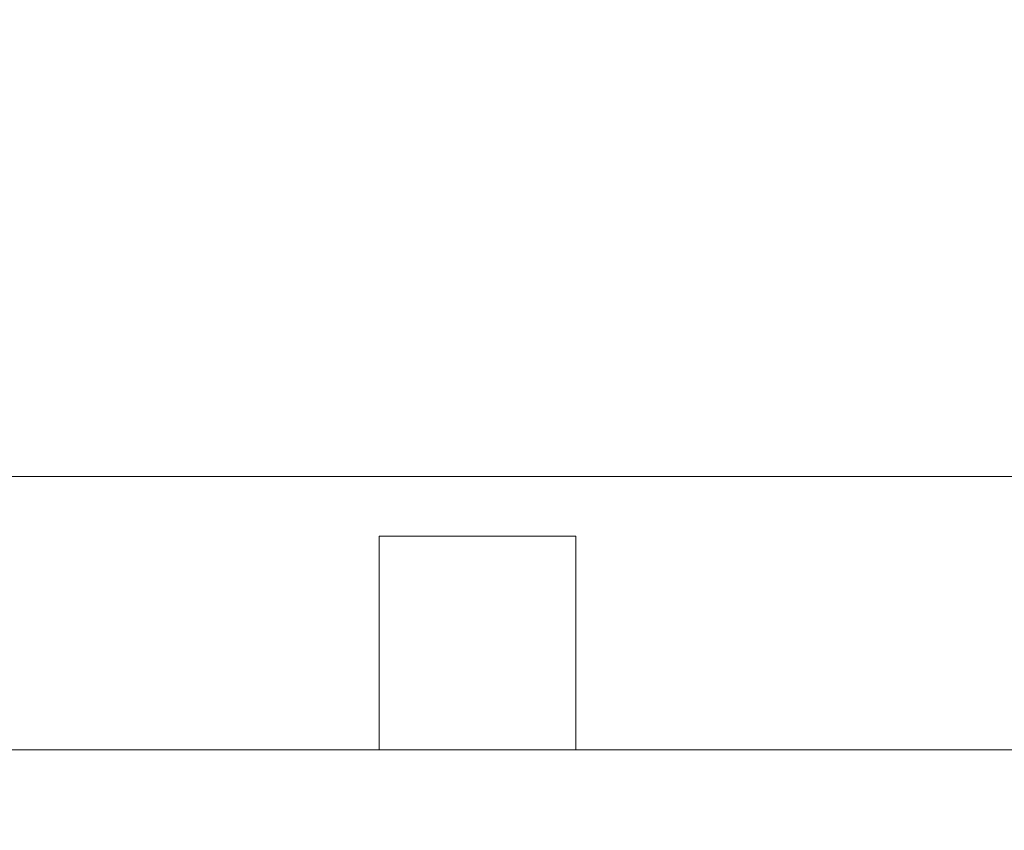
# Model space of a CAD drawing. Header units: inches. Extents: x 15 to 357, y 5 to 227.
# Tile 36 of 107: x 168.68 to 169.93, y 77.25 to 78.28. Entities that reach past the tile are written whole.
import ezdxf

# ---------------------------------------------------------------- set-up
doc = ezdxf.new("R2010")
doc.units = ezdxf.units.IN
doc.header["$LTSCALE"] = 22
doc.header["$MEASUREMENT"] = 0
doc.layers.get('0').update_dxf_attribs({"lineweight": 0})
doc.layers.add('Dimension (ANSI)', color=7, linetype='Continuous', lineweight=5)
doc.layers.add('Visible (ANSI)', color=7, linetype='Continuous', lineweight=5)
doc.styles.add('ROMANS', font='tahoma.ttf')
doc.dimstyles.new('Default (ANSI)', dxfattribs={"dimscale": 22, "dimtxt": 0.07, "dimasz": 0.07, "dimexe": 0.125, "dimexo": 0.0625, "dimgap": 0.031496, "dimtad": 0, "dimtih": 1, "dimtoh": 1, "dimrnd": 1e-08, "dimzin": 0, "dimdsep": 46, "dimtxsty": 'ROMANS', "dimblk": 'Filled-1', "dimcen": 0.09, "dimdle": 0.393701, "dimclrd": 256, "dimclre": 256, "dimclrt": 256, "dimadec": 0, "dimazin": 0, "dimtfac": 0.928571, "dimtofl": 0, "dimtmove": 0, "dimatfit": 3, "dimfxl": 1, "dimtolj": 1, "dimtzin": 0, "dimlwd": -1, "dimlwe": -1, "dimarcsym": 0})

# ---------------------------------------------------------------- blocks, each defined once
blk = doc.blocks.new('Filled-1')
at = {"color": 0}
for p, q in [((0, 0), (-1, 0.17857)), ((-1, 0.17857), (-1, -0.17857)), ((-1, 0), (0, 0)), ((-1, -0.17857), (0, 0))]:
    blk.add_line(p, q, dxfattribs=at)
at = {"color": 0, "flags": 128}
blk.add_lwpolyline([(-1, -0.17857), (0, 0), (-1, 0.17857), (-1, -0.17857)], dxfattribs=at)
at = {"color": 0}
blk.add_solid([(-1, -0.17857), (0, 0), (-1, 0.17857), (-1, -0.17857)], dxfattribs=at)
blk = doc.blocks.new('*D26')
at = {"layer": 'Defpoints', "color": 0, "transparency": 16777216}
for p in [(173.0725, 83.0339), (172.383, 78.3309), (173.0725, 77.2493)]:
    blk.add_point(p, dxfattribs=at)
at = {"layer": 'Dimension (ANSI)', "transparency": 16777216}
for p, q in [((172.383, 79.7059), (172.383, 85.7839)), ((173.0725, 78.6243), (173.0725, 85.7839)), ((170.843, 83.0339), (169.303, 83.0339)), ((174.6125, 83.0339), (176.5956, 83.0339))]:
    blk.add_line(p, q, dxfattribs=at)
at = {"layer": 'Dimension (ANSI)', "transparency": 16777216, "xscale": 1.54000000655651, "yscale": 1.54000000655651, "zscale": 1.54000000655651}
blk.add_blockref('Filled-1', (172.383, 83.0339), dxfattribs=at)
at = {"layer": 'Dimension (ANSI)', "transparency": 16777216, "xscale": 1.54000000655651, "yscale": 1.54000000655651, "zscale": 1.54000000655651, "rotation": 180}
blk.add_blockref('Filled-1', (173.0725, 83.0339), dxfattribs=at)
at = {"layer": 'Dimension (ANSI)', "transparency": 16777216, "insert": (180.0427, 83.0339), "char_height": 1.54, "attachment_point": 5, "style": 'ROMANS'}
blk.add_mtext('\\A1;(0.69)', dxfattribs=at)

msp = doc.modelspace()

# ---------------------------------------------------------------- linework, layer by layer
at = {"layer": 'Visible (ANSI)'}
for p, q in [((172.2803, 77.6985), (137.0482, 77.6985)), ((169.1325, 77.6227), (169.1325, 77.3513)), ((169.1325, 77.6227), (169.3825, 77.6227)), ((169.3825, 77.6227), (169.3825, 77.3513)), ((137.0495, 77.3513), (172.9705, 77.3513))]:
    msp.add_line(p, q, dxfattribs=at)

# ---------------------------------------------------------------- dimensions: what is measured, and where the dimension line sits
at = {"layer": 'Dimension (ANSI)'}
dim = msp.add_linear_dim(base=(173.0725, 83.0339), p1=(172.383, 78.3309), p2=(173.0725, 77.2493), angle=180, text='(<>)', dimstyle='Default (ANSI)', override={"dimgap": 0.031496, "dimtih": 0, "dimtoh": 0, "dimdec": 2, "dimtol": 0, "dimlim": 0, "dimtp": 0, "dimtm": 0, "dimtdec": 2, "dimatfit": 1}, dxfattribs=at)
dim.commit()
dim.dimension.update_dxf_attribs({"geometry": '*D26', "text_midpoint": (180.0427, 83.0339), "dimtype": 160})

doc.saveas('drawing.dxf')
